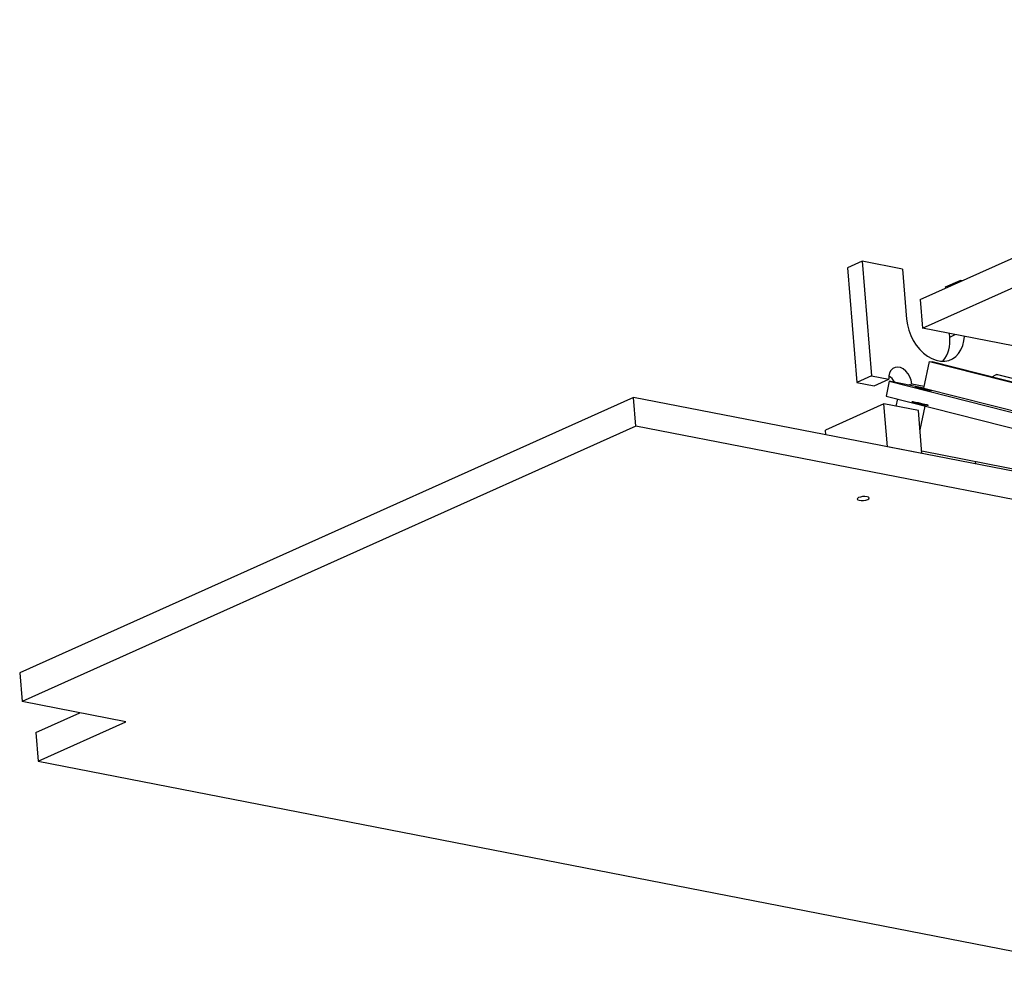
# Model space of a CAD drawing. Header units: inches. Extents: x 0.1 to 43.9, y 0.1 to 33.9.
# Tile 24 of 48: x 21.8 to 25.9, y 9.7 to 13.6. Entities that reach past the tile are written whole.
import ezdxf

# ---------------------------------------------------------------- set-up
doc = ezdxf.new("R2010")
doc.units = ezdxf.units.IN
doc.header["$MEASUREMENT"] = 0

msp = doc.modelspace()

# ---------------------------------------------------------------- linework, layer by layer
at = {"color": 7, "linetype": 'Continuous', "lineweight": 25}
for p, q in [((25.5082, 12.4703), (28.0816, 13.6247)), ((25.5178, 12.3521), (28.0912, 13.5065)), ((25.2686, 12.6282), (25.2083, 12.6011)), ((25.2083, 12.6011), (25.2467, 12.1282)), ((25.2686, 12.6282), (25.307, 12.1552)), ((25.4353, 12.5957), (25.2686, 12.6282)), ((25.4353, 12.5957), (25.4521, 12.3888)), ((25.613, 12.5223), (25.6733, 12.5493)), ((25.6134, 12.5175), (25.613, 12.5223)), ((25.6737, 12.5445), (25.6733, 12.5493)), ((25.681, 12.5478), (25.6733, 12.5493)), ((25.5082, 12.4703), (25.5178, 12.3521)), ((25.9939, 12.2593), (25.5178, 12.3521)), ((25.6298, 12.3154), (25.6286, 12.3305)), ((25.5232, 12.1054), (25.5471, 12.2153)), ((25.5471, 12.2153), (26.8857, 11.8758)), ((25.5471, 12.2153), (25.557, 12.2134)), ((26.8956, 11.8738), (25.557, 12.2134)), ((25.307, 12.1552), (25.2467, 12.1282)), ((25.307, 12.1552), (25.3784, 12.1413)), ((25.8229, 12.1616), (25.8043, 12.1507)), ((27.1614, 11.822), (25.8229, 12.1616)), ((25.8229, 12.1616), (25.8328, 12.1597)), ((25.8328, 12.1597), (27.1713, 11.8201)), ((25.2467, 12.1282), (25.3181, 12.1142)), ((25.3181, 12.1142), (25.3784, 12.1413)), ((25.3803, 12.1333), (25.367, 12.0722)), ((25.3803, 12.1333), (26.7189, 11.7937)), ((25.5232, 12.1054), (25.3803, 12.1333)), ((25.4737, 12.1228), (25.4617, 12.1174)), ((25.4737, 12.1228), (25.5248, 12.1128)), ((25.367, 12.0722), (26.7056, 11.7327)), ((25.5232, 12.1054), (26.8617, 11.7659)), ((24.3252, 12.067), (21.7921, 10.9306)), ((24.3348, 11.9487), (24.3252, 12.067)), ((26.6686, 11.6105), (24.3252, 12.067)), ((25.3582, 12.0403), (25.1169, 11.9321)), ((25.3726, 11.8629), (25.3582, 12.0403)), ((25.501, 12.0125), (25.3582, 12.0403)), ((25.4142, 12.0603), (25.4077, 12.0306)), ((25.5075, 11.9329), (25.5289, 12.0312)), ((25.5154, 11.8351), (25.501, 12.0125)), ((24.3348, 11.9487), (21.8017, 10.8124)), ((26.6469, 11.4983), (24.3348, 11.9487)), ((25.1185, 11.9124), (25.1169, 11.9321)), ((25.5154, 11.8351), (25.3726, 11.8629)), ((25.5145, 11.8458), (25.9656, 11.758)), ((25.7374, 11.7919), (25.7365, 11.8026)), ((21.7921, 10.9306), (21.8017, 10.8124)), ((22.2301, 10.7289), (21.8017, 10.8124)), ((21.8586, 10.6848), (22.0397, 10.766)), ((21.8682, 10.5666), (22.2301, 10.7289)), ((21.8586, 10.6848), (21.8682, 10.5666)), ((21.8682, 10.5666), (26.4675, 9.6706))]:
    msp.add_line(p, q, dxfattribs=at)
at = {"color": 8, "linetype": 'Continuous', "lineweight": 25}
msp.add_line((25.6298, 12.3154), (25.653, 12.3258), dxfattribs=at)
at = {"color": 7, "linetype": 'Continuous', "lineweight": 25, "flags": 128}
for points in [[(25.4521, 12.3888), (25.4552, 12.3665), (25.4609, 12.3442), (25.469, 12.3224), (25.4795, 12.3015), (25.492, 12.2821), (25.5062, 12.2645), (25.522, 12.2492), (25.5388, 12.2365), (25.5563, 12.2267), (25.5741, 12.22), (25.5919, 12.2165), (25.6093, 12.2164), (25.6257, 12.2196), (25.641, 12.226), (25.6547, 12.2356), (25.6665, 12.2481), (25.6762, 12.2632), (25.6835, 12.2806), (25.6883, 12.2999), (25.6904, 12.3185)], [(25.4737, 12.1228), (25.4711, 12.1372), (25.466, 12.1513), (25.4585, 12.1643), (25.4491, 12.1754), (25.4384, 12.184), (25.427, 12.1896), (25.4155, 12.1918), (25.4047, 12.1906), (25.3951, 12.186), (25.3872, 12.1782), (25.3817, 12.1677), (25.3787, 12.1552), (25.3784, 12.1413)], [(25.4944, 12.1077), (25.5028, 12.1056), (25.5131, 12.1032), (25.5244, 12.1008), (25.5352, 12.0985), (25.5446, 12.0966), (25.5513, 12.0954), (25.5548, 12.095), (25.5547, 12.0953), (25.5508, 12.0965), (25.5438, 12.0983), (25.5343, 12.1005), (25.5233, 12.103), (25.5121, 12.1054), (25.5019, 12.1075), (25.4937, 12.109), (25.4885, 12.1099), (25.4868, 12.1099), (25.4889, 12.1092), (25.4944, 12.1077)], [(25.2565, 11.6424), (25.265, 11.6415), (25.2747, 11.6419), (25.2841, 11.6434), (25.2918, 11.6459), (25.2965, 11.649), (25.2976, 11.6521), (25.2949, 11.6549), (25.2888, 11.6569), (25.2803, 11.6577), (25.2705, 11.6574), (25.2611, 11.6558), (25.2535, 11.6534), (25.2488, 11.6503), (25.2477, 11.6471), (25.2504, 11.6443), (25.2565, 11.6424)]]:
    msp.add_lwpolyline(points, dxfattribs=at)
at = {"color": 7, "linetype": 'Continuous', "flags": 128}
msp.add_lwpolyline([(25.536, 12.0347), (25.5412, 12.0339), (25.5413, 12.0343), (25.5363, 12.0358), (25.5269, 12.0381), (25.5147, 12.0409), (25.5013, 12.0438), (25.489, 12.0463), (25.4794, 12.0482), (25.4742, 12.0489), (25.4741, 12.0486), (25.4791, 12.0471), (25.4885, 12.0448), (25.5008, 12.042), (25.5141, 12.0391), (25.5265, 12.0365), (25.536, 12.0347)], dxfattribs=at)
at = {"color": 7, "linetype": 'Continuous', "lineweight": 25}
for centre, radius, start, end in [((25.501, 12.2979), 0.13, 320.9721, 7.7422), ((25.335, 12.093), 0.0772, 27.6451, 55.3837)]:
    msp.add_arc(centre, radius, start, end, dxfattribs=at)

doc.saveas('drawing.dxf')
